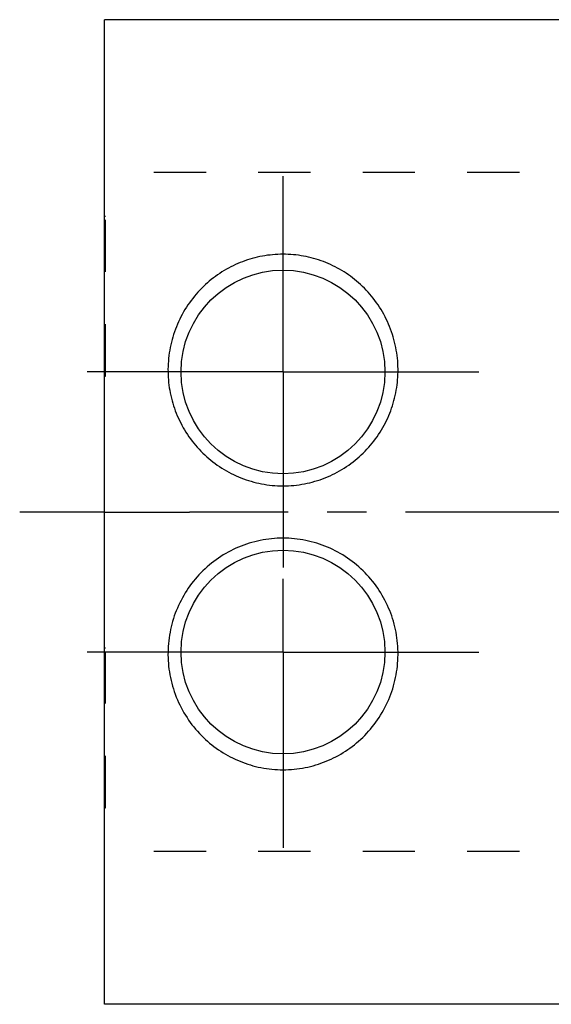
# Model space of a CAD drawing. Header units: millimetres. Extents: x 202 to 310, y 210 to 268.
# Tile 1 of 40: x 202 to 233, y 210 to 268. Entities that reach past the tile are written whole.
import ezdxf

# ---------------------------------------------------------------- set-up
doc = ezdxf.new("R2010")
doc.units = ezdxf.units.MM
doc.header["$LTSCALE"] = 30.734
doc.linetypes.add('CENTER', pattern=[0.6, 0.375, -0.075, 0.075, -0.075])
doc.linetypes.add('HIDDEN', pattern=[0.2, 0.1, -0.1])
doc.layers.get('0').update_dxf_attribs({"linetype": 'CONTINUOUS'})
doc.layers.add('DEFAULT_1', color=7, linetype='CENTER')
doc.layers.add('DEFAULT_2', color=8, linetype='HIDDEN')

msp = doc.modelspace()

# ---------------------------------------------------------------- linework, layer by layer
at = {"color": 7, "linetype": 'CONTINUOUS'}
for p, q in [((206.56, 209.786), (206.56, 267.786)), ((294.76, 267.786), (206.56, 267.786)), ((294.76, 209.786), (206.56, 209.786))]:
    msp.add_line(p, q, dxfattribs=at)
for centre in [(217.06, 247.036), (217.06, 230.536)]:
    msp.add_circle(centre, 6, dxfattribs=at)
for points, knots in [([(217.06, 253.968), (216.654, 253.968), (215.841, 253.894), (214.667, 253.566), (213.57, 253.033), (212.574, 252.305), (211.708, 251.387), (211.016, 250.306), (210.534, 249.107), (210.286, 247.847), (210.274, 246.575), (210.492, 245.334), (210.933, 244.152), (211.584, 243.067), (212.428, 242.116), (213.435, 241.338), (214.571, 240.761), (215.793, 240.406), (216.639, 240.326), (217.06, 240.326)], [0, 0, 0, 0, 0.0572, 0.114124, 0.17057, 0.228019, 0.28676, 0.347158, 0.40749, 0.467623, 0.526737, 0.585491, 0.644014, 0.703236, 0.762503, 0.821939, 0.88126, 0.94067, 1, 1, 1, 1]), ([(217.06, 240.326), (217.482, 240.326), (218.329, 240.406), (219.551, 240.761), (220.687, 241.339), (221.694, 242.118), (222.539, 243.069), (223.19, 244.155), (223.629, 245.337), (223.847, 246.579), (223.835, 247.85), (223.586, 249.11), (223.104, 250.309), (222.41, 251.39), (221.542, 252.308), (220.546, 253.036), (219.449, 253.568), (218.278, 253.895), (217.466, 253.968), (217.06, 253.968)], [0, 0, 0, 0, 0.059382, 0.118811, 0.178136, 0.237589, 0.296875, 0.356145, 0.414694, 0.473441, 0.532526, 0.592633, 0.652987, 0.713444, 0.772269, 0.829718, 0.886095, 0.94288, 1, 1, 1, 1]), ([(217.06, 237.246), (216.612, 237.246), (215.714, 237.156), (214.422, 236.756), (213.234, 236.108), (212.198, 235.238), (211.356, 234.184), (210.739, 232.991), (210.365, 231.705), (210.246, 230.366), (210.39, 229.017), (210.801, 227.709), (211.462, 226.511), (212.334, 225.482), (213.365, 224.661), (214.517, 224.06), (215.76, 223.688), (216.626, 223.604), (217.06, 223.604)], [0, 0, 0, 0, 0.063039, 0.126083, 0.189153, 0.252161, 0.31522, 0.377821, 0.440064, 0.502471, 0.56584, 0.62979, 0.694103, 0.757129, 0.818396, 0.878437, 0.938881, 1, 1, 1, 1]), ([(217.06, 223.604), (217.496, 223.604), (218.364, 223.688), (219.609, 224.062), (220.761, 224.665), (221.791, 225.487), (222.662, 226.516), (223.321, 227.713), (223.732, 229.021), (223.875, 230.37), (223.755, 231.709), (223.381, 232.994), (222.763, 234.187), (221.92, 235.24), (220.885, 236.109), (219.697, 236.756), (218.406, 237.156), (217.508, 237.246), (217.06, 237.246)], [0, 0, 0, 0, 0.061237, 0.12183, 0.181941, 0.243181, 0.30612, 0.370379, 0.434328, 0.497722, 0.560152, 0.622374, 0.68493, 0.74795, 0.810946, 0.874, 0.937029, 1, 1, 1, 1])]:
    msp.add_open_spline(points, degree=3, knots=knots, dxfattribs=at)
at = {"layer": 'DEFAULT_1', "color": 2, "linetype": 'CENTER'}
for p, q in [((217.06, 247.036), (217.06, 259.215)), ((217.06, 247.036), (204.881, 247.036)), ((217.06, 247.036), (217.06, 234.857)), ((217.06, 247.036), (229.24, 247.036)), ((206.56, 238.786), (201.56, 238.786)), ((206.56, 238.786), (211.56, 238.786)), ((309.56, 238.786), (211.56, 238.786)), ((217.06, 230.536), (217.06, 234.857)), ((217.06, 230.536), (204.881, 230.536)), ((217.06, 230.536), (217.06, 218.357)), ((217.06, 230.536), (229.24, 230.536))]:
    msp.add_line(p, q, dxfattribs=at)
at = {"layer": 'DEFAULT_2', "color": 8, "linetype": 'HIDDEN'}
for p, q in [((255.56, 258.786), (206.56, 258.786)), ((206.56, 256.214), (206.61, 256.214)), ((206.61, 246.786), (206.61, 256.214)), ((206.56, 253.714), (206.61, 253.714)), ((206.56, 249.286), (206.61, 249.286)), ((206.56, 246.786), (206.61, 246.786)), ((206.56, 230.786), (206.61, 230.786)), ((206.61, 221.358), (206.61, 230.786)), ((206.56, 228.286), (206.61, 228.286)), ((206.56, 223.858), (206.61, 223.858)), ((206.56, 221.358), (206.61, 221.358)), ((255.56, 218.786), (206.56, 218.786))]:
    msp.add_line(p, q, dxfattribs=at)

doc.saveas('drawing.dxf')
